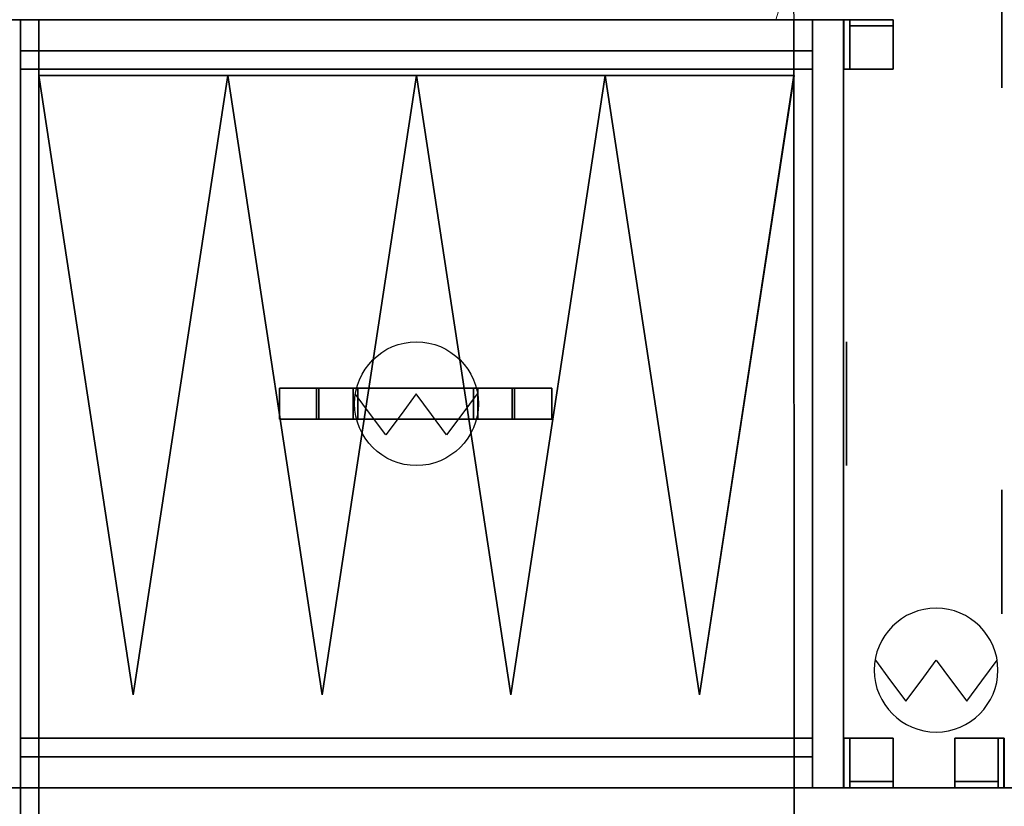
# Model space of a CAD drawing. Header units: millimetres. Extents: x 918337 to 1269480, y -257156 to -67477.
# Tile 30 of 114: x 1015971 to 1016766, y -132378 to -131743. Entities that reach past the tile are written whole.
import ezdxf

# ---------------------------------------------------------------- set-up
doc = ezdxf.new("R2010")
doc.units = ezdxf.units.MM
doc.layers.get('0').update_dxf_attribs({"color": 8, "lineweight": 9})
doc.layers.add('1VZT - LEGENDY', color=7, linetype='Continuous', lineweight=13)
doc.layers.add('1VZT-POTRUBI', color=4, linetype='Continuous', lineweight=30)
for name, color, linetype in [('MAT_131_BYOLXP003919182844', 131, 'Continuous'), ('MAT_250_BYOLXP003919182844', 250, 'Continuous'), ('MAT_251_BYOLXP003919182844', 251, 'Continuous'), ('MAT_252_BYOLXP003919182844', 252, 'Continuous'), ('MAT_253_BYOLXP003919182844', 253, 'Continuous'), ('Mat_mar_BYOLXP003919182844', 7, 'Continuous')]:
    doc.layers.add(name, color=color, linetype=linetype)

# ---------------------------------------------------------------- blocks, each defined once
blk = doc.blocks.new('M_P_44_BYOLXP003919182844')
at = {"layer": 'Mat_mar_BYOLXP003919182844', "color": 110}
for points in [[(1689.6854, 2553.2251, -330.0016), (1684.5417, 2553.2251, -330.2687), (1679.5985, 2553.2251, -331.0697), (1674.7889, 2553.2251, -332.2713), (1670.2465, 2553.2251, -333.9402), (1665.8376, 2553.2251, -336.0764), (1661.696, 2553.2251, -338.5464), (1657.8884, 2553.2251, -341.4836), (1654.2813, 2553.2251, -344.6879), (1651.0748, 2553.2251, -348.2927), (1648.2024, 2553.2251, -352.0978), (1645.6641, 2553.2251, -356.1699), (1643.5931, 2553.2251, -360.5757), (1641.8564, 2553.2251, -365.1819), (1640.6539, 2553.2251, -369.9883), (1639.9192, 2553.2251, -374.9282), (1639.652, 2553.2251, -380.0016), (1639.9192, 2553.2251, -385.0751), (1640.6539, 2553.2251, -390.015), (1641.8564, 2553.2251, -394.8882), (1643.5931, 2553.2251, -399.4276), (1645.6641, 2553.2251, -403.8334), (1648.2024, 2553.2251, -407.9055), (1651.0748, 2553.2251, -411.7773), (1654.2813, 2553.2251, -415.2487), (1657.8884, 2553.2251, -418.5197), (1661.696, 2553.2251, -421.3902), (1665.8376, 2553.2251, -423.8601), (1670.2465, 2553.2251, -426.063), (1674.7889, 2553.2251, -427.6652), (1679.5985, 2553.2251, -429.0003), (1684.5417, 2553.2251, -429.7346), (1689.6854, 2553.2251, -430.0016), (1694.7622, 2553.2251, -429.7346), (1699.7054, 2553.2251, -429.0003), (1704.515, 2553.2251, -427.6652), (1709.0575, 2553.2251, -426.063), (1713.4663, 2553.2251, -423.8601), (1717.5411, 2553.2251, -421.3902), (1721.4155, 2553.2251, -418.5197), (1724.9559, 2553.2251, -415.2487), (1728.2291, 2553.2251, -411.7773), (1731.0348, 2553.2251, -407.9055), (1733.5731, 2553.2251, -403.8334), (1735.6439, 2553.2251, -399.4276), (1737.3807, 2553.2251, -394.8882), (1738.65, 2553.2251, -390.015), (1739.3848, 2553.2251, -385.0751), (1739.652, 2553.2251, -380.0016), (1739.3848, 2553.2251, -374.9282), (1738.65, 2553.2251, -369.9883), (1737.3807, 2553.2251, -365.1819), (1735.6439, 2553.2251, -360.5757), (1733.5731, 2553.2251, -356.1699), (1731.0348, 2553.2251, -352.0978), (1728.2291, 2553.2251, -348.2927), (1724.9559, 2553.2251, -344.6879), (1721.4155, 2553.2251, -341.4836), (1717.5411, 2553.2251, -338.5464), (1713.4663, 2553.2251, -336.0764), (1709.0575, 2553.2251, -333.9402), (1704.515, 2553.2251, -332.2713), (1699.7054, 2553.2251, -331.0697), (1694.7622, 2553.2251, -330.2687), (1689.6854, 2553.2251, -330.0016)], [(1711.863, 2553.2251, -379.6679), (1666.4388, 2553.2251, -379.6679)], [(1689.151, 2553.2251, -356.9709), (1689.151, 2553.2251, -402.298)]]:
    blk.add_polyline3d(points, dxfattribs=at)
blk = doc.blocks.new('M_P_45_BYOLXP003919182844')
at = {"layer": 'Mat_mar_BYOLXP003919182844', "color": 110}
for points in [[(1264.9675, 2553.2251, -330.0017), (1259.8907, 2553.2251, -330.2687), (1254.9475, 2553.2251, -331.0698), (1250.1379, 2553.2251, -332.2714), (1245.5955, 2553.2251, -333.9403), (1241.1866, 2553.2251, -336.0765), (1237.1118, 2553.2251, -338.5464), (1233.2374, 2553.2251, -341.4837), (1229.697, 2553.2251, -344.688), (1226.4238, 2553.2251, -348.2928), (1223.5514, 2553.2251, -352.0978), (1221.0798, 2553.2251, -356.1699), (1218.9421, 2553.2251, -360.5758), (1217.2722, 2553.2251, -365.1819), (1216.0029, 2553.2251, -369.9883), (1215.2682, 2553.2251, -374.9283), (1215.001, 2553.2251, -380.0017), (1215.2682, 2553.2251, -385.0751), (1216.0029, 2553.2251, -390.0151), (1217.2722, 2553.2251, -394.8882), (1218.9421, 2553.2251, -399.4276), (1221.0798, 2553.2251, -403.8335), (1223.5514, 2553.2251, -407.9056), (1226.4238, 2553.2251, -411.7774), (1229.697, 2553.2251, -415.2487), (1233.2374, 2553.2251, -418.5197), (1237.1118, 2553.2251, -421.3902), (1241.1866, 2553.2251, -423.8602), (1245.5955, 2553.2251, -426.0631), (1250.1379, 2553.2251, -427.6653), (1254.9475, 2553.2251, -429.0004), (1259.8907, 2553.2251, -429.7347), (1264.9675, 2553.2251, -430.0017), (1270.1112, 2553.2251, -429.7347), (1275.0544, 2553.2251, -429.0004), (1279.864, 2553.2251, -427.6653), (1284.4065, 2553.2251, -426.0631), (1288.8153, 2553.2251, -423.8602), (1292.8901, 2553.2251, -421.3902), (1296.7645, 2553.2251, -418.5197), (1300.3717, 2553.2251, -415.2487), (1303.5114, 2553.2251, -411.7774), (1306.4506, 2553.2251, -407.9056), (1308.989, 2553.2251, -403.8335), (1311.0598, 2553.2251, -399.4276), (1312.7297, 2553.2251, -394.8882), (1313.999, 2553.2251, -390.0151), (1314.7338, 2553.2251, -385.0751), (1315.001, 2553.2251, -380.0017), (1314.7338, 2553.2251, -374.9283), (1313.999, 2553.2251, -369.9883), (1312.7297, 2553.2251, -365.1819), (1311.0598, 2553.2251, -360.5758), (1308.989, 2553.2251, -356.1699), (1306.4506, 2553.2251, -352.0978), (1303.5114, 2553.2251, -348.2928), (1300.3717, 2553.2251, -344.688), (1296.7645, 2553.2251, -341.4837), (1292.8901, 2553.2251, -338.5464), (1288.8153, 2553.2251, -336.0765), (1284.4065, 2553.2251, -333.9403), (1279.864, 2553.2251, -332.2714), (1275.0544, 2553.2251, -331.0698), (1270.1112, 2553.2251, -330.2687), (1264.9675, 2553.2251, -330.0017)], [(1291.8213, 2553.2251, -337.7454), (1220.1447, 2553.2251, -357.9056)], [(1290.6857, 2553.2251, -422.9256), (1220.679, 2553.2251, -403.2994)]]:
    blk.add_polyline3d(points, dxfattribs=at)
blk = doc.blocks.new('M_P_56_BYOLXP003919182844')
at = {"layer": 'Mat_mar_BYOLXP003919182844', "color": 110}
for points in [[(1785.071, 2449.9893, -427.5991), (1790.1478, 2450.2563, -427.5991), (1795.0911, 2451.0574, -427.5991), (1799.9006, 2452.259, -427.5991), (1804.4431, 2453.9277, -427.5991), (1808.8519, 2456.064, -427.5991), (1812.9268, 2458.5339, -427.5991), (1816.8011, 2461.4712, -427.5991), (1820.3416, 2464.6755, -427.5991), (1823.6147, 2468.2803, -427.5991), (1826.4204, 2472.0854, -427.5991), (1828.9587, 2476.1575, -427.5991), (1831.0964, 2480.5635, -427.5991), (1832.7664, 2485.1694, -427.5991), (1834.0356, 2489.9758, -427.5991), (1834.7704, 2494.9158, -427.5991), (1835.0376, 2499.9893, -427.5991), (1834.7704, 2505.0627, -427.5991), (1834.0356, 2510.0027, -427.5991), (1832.7664, 2514.8757, -427.5991), (1831.0964, 2519.415, -427.5991), (1828.9587, 2523.821, -427.5991), (1826.4204, 2527.8931, -427.5991), (1823.6147, 2531.7649, -427.5991), (1820.3416, 2535.2363, -427.5991), (1816.8011, 2538.5073, -427.5991), (1812.9268, 2541.3777, -427.5991), (1808.8519, 2543.8477, -427.5991), (1804.4431, 2546.0508, -427.5991), (1799.9006, 2547.6528, -427.5991), (1795.0911, 2548.988, -427.5991), (1790.1478, 2549.7222, -427.5991), (1785.071, 2549.9893, -427.5991), (1779.9274, 2549.7222, -427.5991), (1774.9841, 2548.988, -427.5991), (1770.1746, 2547.6528, -427.5991), (1765.6321, 2546.0508, -427.5991), (1761.2233, 2543.8477, -427.5991), (1757.0817, 2541.3777, -427.5991), (1753.274, 2538.5073, -427.5991), (1749.6669, 2535.2363, -427.5991), (1746.5272, 2531.7649, -427.5991), (1743.588, 2527.8931, -427.5991), (1741.0496, 2523.821, -427.5991), (1738.9788, 2519.415, -427.5991), (1737.2421, 2514.8757, -427.5991), (1736.0396, 2510.0027, -427.5991), (1735.3048, 2505.0627, -427.5991), (1735.0376, 2499.9893, -427.5991), (1735.3048, 2494.9158, -427.5991), (1736.0396, 2489.9758, -427.5991), (1737.2421, 2485.1694, -427.5991), (1738.9788, 2480.5635, -427.5991), (1741.0496, 2476.1575, -427.5991), (1743.588, 2472.0854, -427.5991), (1746.5272, 2468.2803, -427.5991), (1749.6669, 2464.6755, -427.5991), (1753.274, 2461.4712, -427.5991), (1757.0817, 2458.5339, -427.5991), (1761.2233, 2456.064, -427.5991), (1765.6321, 2453.9277, -427.5991), (1770.1746, 2452.259, -427.5991), (1774.9841, 2451.0574, -427.5991), (1779.9274, 2450.2563, -427.5991), (1785.071, 2449.9893, -427.5991)], [(1777.0549, 2451.0574, -427.5991), (1793.6215, 2463.2737, -427.5991), (1810.2546, 2475.6235, -427.5991), (1793.6215, 2487.9065, -427.5991), (1777.0549, 2500.1895, -427.5991), (1793.6215, 2512.4727, -427.5991), (1810.2546, 2524.7556, -427.5991), (1793.6215, 2537.0386, -427.5991), (1777.0549, 2549.3884, -427.5991)]]:
    blk.add_polyline3d(points, dxfattribs=at)
blk = doc.blocks.new('1292_59_BYOLXP003919182844')
at = {"layer": 'MAT_252_BYOLXP003919182844'}
for points in [[(1840.001, 2554.825, -415.0016), (1840.001, 2550.0249, -415.0016), (1840.001, 2550.0249, -290.0016), (1840.001, 2554.825, -290.0016)], [(1880.001, 2554.825, -415.0016), (1840.001, 2554.825, -415.0016), (1840.001, 2554.825, -290.0016), (1880.001, 2554.825, -290.0016)], [(1840.001, 2550.0249, -415.0016), (1840.001, 2554.825, -415.0016), (1880.001, 2554.825, -415.0016), (1880.001, 2550.0249, -415.0016)], [(1840.001, 2550.0249, -290.0016), (1880.001, 2550.0249, -290.0016), (1880.001, 2554.825, -290.0016), (1840.001, 2554.825, -290.0016)], [(1880.001, 2550.0249, -415.0016), (1880.001, 2554.825, -415.0016), (1880.001, 2554.825, -290.0016), (1880.001, 2550.0249, -290.0016)], [(1840.001, 2550.0249, -415.0016), (1880.001, 2550.0249, -415.0016), (1880.001, 2550.0249, -290.0016), (1840.001, 2550.0249, -290.0016)]]:
    blk.add_3dface(points, dxfattribs=at)
blk = doc.blocks.new('1292_60_BYOLXP003919182844')
at = {"layer": 'MAT_251_BYOLXP003919182844'}
for points in [[(1880.001, 2550.0249, -415.0016), (1875.001, 2550.0249, -415.0016), (1875.001, 2550.0249, -290.0016), (1880.001, 2550.0249, -290.0016)], [(1875.001, 2550.0249, -415.0016), (1875.0011, 2515.0249, -415.0016), (1875.0011, 2515.0249, -290.0016), (1875.001, 2550.0249, -290.0016)], [(1880.0011, 2515.0249, -290.0016), (1880.001, 2550.0249, -290.0016), (1875.001, 2550.0249, -290.0016), (1875.0011, 2515.0249, -290.0016)], [(1880.0011, 2515.0249, -415.0016), (1875.0011, 2515.0249, -415.0016), (1875.001, 2550.0249, -415.0016), (1880.001, 2550.0249, -415.0016)], [(1880.0011, 2515.0249, -415.0016), (1880.001, 2550.0249, -415.0016), (1880.001, 2550.0249, -290.0016), (1880.0011, 2515.0249, -290.0016)], [(1875.0011, 2515.0249, -415.0016), (1880.0011, 2515.0249, -415.0016), (1880.0011, 2515.0249, -290.0016), (1875.0011, 2515.0249, -290.0016)]]:
    blk.add_3dface(points, dxfattribs=at)
blk = doc.blocks.new('1292_61_BYOLXP003919182844')
at = {"layer": 'MAT_252_BYOLXP003919182844'}
for points in [[(1880.0011, 2515.0249, -285.0016), (1880.001, 2555.0249, -285.0016), (1840.001, 2555.0249, -285.0016), (1840.0011, 2515.0249, -285.0016)], [(1840.001, 2555.0249, -290.0016), (1840.0011, 2515.0249, -290.0016), (1840.0011, 2515.0249, -285.0016), (1840.001, 2555.0249, -285.0016)], [(1880.001, 2555.0249, -290.0016), (1840.001, 2555.0249, -290.0016), (1840.001, 2555.0249, -285.0016), (1880.001, 2555.0249, -285.0016)], [(1880.0011, 2515.0249, -290.0016), (1840.0011, 2515.0249, -290.0016), (1840.001, 2555.0249, -290.0016), (1880.001, 2555.0249, -290.0016)], [(1880.0011, 2515.0249, -290.0016), (1880.001, 2555.0249, -290.0016), (1880.001, 2555.0249, -285.0016), (1880.0011, 2515.0249, -285.0016)], [(1840.0011, 2515.0249, -290.0016), (1880.0011, 2515.0249, -290.0016), (1880.0011, 2515.0249, -285.0016), (1840.0011, 2515.0249, -285.0016)]]:
    blk.add_3dface(points, dxfattribs=at)
blk = doc.blocks.new('1002_117_BYOLXP003919182844')
at = {"layer": 'MAT_252_BYOLXP003919182844'}
for points in [[(1905, 3220.2251, -225.0017), (1905, 1760.2251, -225.0017), (1880, 1760.2251, -225.0017), (1880, 3220.2251, -225.0017)], [(1920, 3220.2251, -200.0018), (1880, 3220.2251, -200.0018), (1880, 1760.2251, -200.0017), (1920, 1760.2251, -200.0017)], [(1880, 3220.2251, -225.0017), (1880, 1760.2251, -225.0017), (1880, 1760.2251, -200.0017), (1880, 3220.2251, -200.0018)]]:
    blk.add_3dface(points, dxfattribs=at)
blk = doc.blocks.new('1002_119_BYOLXP003919182844')
at = {"layer": 'MAT_252_BYOLXP003919182844'}
for points in [[(1905, 3220.2251, -560.0017), (1905, 1760.2251, -560.0017), (1880, 1760.2251, -560.0017), (1880, 3220.2251, -560.0017)], [(1905, 3220.2251, -535.0018), (1880, 3220.2251, -535.0018), (1880, 1760.2251, -535.0017), (1905, 1760.2251, -535.0017)], [(1880, 3220.2251, -560.0017), (1880, 1760.2251, -560.0017), (1880, 1760.2251, -535.0017), (1880, 3220.2251, -535.0018)]]:
    blk.add_3dface(points, dxfattribs=at)
blk = doc.blocks.new('1002_133_BYOLXP003919182844')
at = {"layer": 'MAT_253_BYOLXP003919182844'}
blk.add_3dface([(3120, 1760.2252, -560.0018), (3120, 1735.2252, -560.0018), (1880, 1735.2252, -560.0017), (1880, 1760.2252, -560.0017)], dxfattribs=at)
blk = doc.blocks.new('1002_134_BYOLXP003919182844')
at = {"layer": 'MAT_253_BYOLXP003919182844'}
blk.add_3dface([(3120, 1760.2252, -200.0018), (1880, 1760.2252, -200.0017), (1880, 1735.2252, -200.0017), (3120, 1735.2252, -200.0018)], dxfattribs=at)
blk = doc.blocks.new('1002_135_BYOLXP003919182844')
at = {"layer": 'MAT_253_BYOLXP003919182844'}
blk.add_3dface([(3120, 1760.2252, -225.0018), (1880, 1760.2252, -225.0017), (1880, 1760.2252, -200.0017), (3120, 1760.2252, -200.0018)], dxfattribs=at)
blk = doc.blocks.new('1002_136_BYOLXP003919182844')
at = {"layer": 'MAT_253_BYOLXP003919182844'}
for points in [[(1880, 1775.2252, -535.0017), (1880, 1735.2252, -535.0017), (1880, 1735.2252, -225.0017), (1880, 1775.2252, -225.0017)], [(1880, 1760.2252, -225.0017), (1880, 1735.2252, -225.0017), (1880, 1735.2252, -200.0017), (1880, 1760.2252, -200.0017)], [(1880, 1760.2252, -560.0017), (1880, 1735.2252, -560.0017), (1880, 1735.2252, -535.0017), (1880, 1760.2252, -535.0017)]]:
    blk.add_3dface(points, dxfattribs=at)
blk = doc.blocks.new('1002_138_BYOLXP003919182844')
at = {"layer": 'MAT_253_BYOLXP003919182844'}
blk.add_3dface([(3120, 1760.2252, -560.0018), (1880, 1760.2252, -560.0017), (1880, 1760.2252, -535.0017), (3120, 1760.2252, -535.0018)], dxfattribs=at)
blk = doc.blocks.new('1002_139_BYOLXP003919182844')
at = {"layer": 'MAT_253_BYOLXP003919182844'}
blk.add_3dface([(3120, 1775.2251, -535.0018), (3120, 1760.225, -535.0018), (1880, 1760.225, -535.0017), (1880, 1775.2251, -535.0017)], dxfattribs=at)
blk = doc.blocks.new('1002_140_BYOLXP003919182844')
at = {"layer": 'MAT_253_BYOLXP003919182844'}
blk.add_3dface([(3120, 1775.2251, -225.0018), (1880, 1775.2251, -225.0017), (1880, 1760.225, -225.0017), (3120, 1760.225, -225.0018)], dxfattribs=at)
blk = doc.blocks.new('1002_141_BYOLXP003919182844')
at = {"layer": 'MAT_253_BYOLXP003919182844'}
blk.add_3dface([(3120, 1775.2251, -535.0018), (1880, 1775.2251, -535.0017), (1880, 1775.2251, -225.0017), (3120, 1775.2251, -225.0018)], dxfattribs=at)
blk = doc.blocks.new('1002_158_BYOLXP003919182844')
at = {"layer": 'MAT_253_BYOLXP003919182844'}
for points in [[(1920, 2385.2258, -535.002), (1880, 2385.2258, -535.002), (1880, 2595.2258, -535.0014), (1920, 2595.2258, -535.0014)], [(1880, 2385.2251, -225.002), (1880, 2595.2251, -225.0014), (1880, 2595.2258, -535.0014), (1880, 2385.2258, -535.002)], [(1880, 2595.2251, -225.0014), (1920, 2595.2251, -225.0014), (1920, 2595.2258, -535.0014), (1880, 2595.2258, -535.0014)], [(1920, 2385.2251, -225.002), (1920, 2595.2251, -225.0014), (1880, 2595.2251, -225.0014), (1880, 2385.2251, -225.002)], [(1920, 2595.2251, -225.0014), (1920, 2385.2251, -225.002), (1920, 2385.2258, -535.002), (1920, 2595.2258, -535.0014)], [(1920, 2385.2251, -225.002), (1880, 2385.2251, -225.002), (1880, 2385.2258, -535.002), (1920, 2385.2258, -535.002)]]:
    blk.add_3dface(points, dxfattribs=at)
blk = doc.blocks.new('1292_286_BYOLXP003919182844')
at = {"layer": 'MAT_252_BYOLXP003919182844'}
for points in [[(1300.0005, 2430.2249, -415.0017), (1260.0005, 2430.2249, -415.0016), (1260.0005, 2430.2249, -290.0016), (1300.0005, 2430.2249, -290.0016)], [(1260.0005, 2430.2249, -415.0016), (1260.0005, 2425.4248, -415.0016), (1260.0005, 2425.4248, -290.0016), (1260.0005, 2430.2249, -290.0016)], [(1300.0005, 2430.2249, -415.0017), (1300.0005, 2425.4248, -415.0017), (1260.0005, 2425.4248, -415.0016), (1260.0005, 2430.2249, -415.0016)], [(1300.0005, 2430.2249, -290.0016), (1260.0005, 2430.2249, -290.0016), (1260.0005, 2425.4248, -290.0016), (1300.0005, 2425.4248, -290.0016)], [(1300.0005, 2425.4248, -415.0017), (1300.0005, 2430.2249, -415.0017), (1300.0005, 2430.2249, -290.0016), (1300.0005, 2425.4248, -290.0016)], [(1260.0005, 2425.4248, -415.0016), (1300.0005, 2425.4248, -415.0017), (1300.0005, 2425.4248, -290.0016), (1260.0005, 2425.4248, -290.0016)]]:
    blk.add_3dface(points, dxfattribs=at)
blk = doc.blocks.new('1292_287_BYOLXP003919182844')
at = {"layer": 'MAT_251_BYOLXP003919182844'}
for points in [[(1265.0004, 2465.2249, -415.0017), (1260.0004, 2465.2249, -415.0016), (1260.0005, 2465.2249, -290.0016), (1265.0005, 2465.2249, -290.0016)], [(1260.0004, 2465.2249, -415.0016), (1265.0004, 2465.2249, -415.0017), (1265.0005, 2430.2249, -415.0017), (1260.0005, 2430.2249, -415.0016)], [(1260.0004, 2465.2249, -415.0016), (1260.0005, 2430.2249, -415.0016), (1260.0005, 2430.2249, -290.0016), (1260.0005, 2465.2249, -290.0016)], [(1260.0005, 2465.2249, -290.0016), (1260.0005, 2430.2249, -290.0016), (1265.0005, 2430.2249, -290.0016), (1265.0005, 2465.2249, -290.0016)], [(1265.0005, 2430.2249, -415.0017), (1265.0004, 2465.2249, -415.0017), (1265.0005, 2465.2249, -290.0016), (1265.0005, 2430.2249, -290.0016)], [(1260.0005, 2430.2249, -415.0016), (1265.0005, 2430.2249, -415.0017), (1265.0005, 2430.2249, -290.0016), (1260.0005, 2430.2249, -290.0016)]]:
    blk.add_3dface(points, dxfattribs=at)
blk = doc.blocks.new('1292_288_BYOLXP003919182844')
at = {"layer": 'MAT_252_BYOLXP003919182844'}
for points in [[(1260.0005, 2465.2249, -285.0016), (1260.0005, 2425.2249, -285.0016), (1300.0005, 2425.2249, -285.0016), (1300.0005, 2465.2249, -285.0016)], [(1260.0005, 2465.2249, -290.0016), (1260.0005, 2425.2249, -290.0016), (1260.0005, 2425.2249, -285.0016), (1260.0005, 2465.2249, -285.0016)], [(1260.0005, 2465.2249, -290.0016), (1300.0005, 2465.2249, -290.0016), (1300.0005, 2425.2249, -290.0016), (1260.0005, 2425.2249, -290.0016)], [(1300.0005, 2465.2249, -290.0016), (1260.0005, 2465.2249, -290.0016), (1260.0005, 2465.2249, -285.0016), (1300.0005, 2465.2249, -285.0016)], [(1300.0005, 2425.2249, -290.0016), (1300.0005, 2465.2249, -290.0016), (1300.0005, 2465.2249, -285.0016), (1300.0005, 2425.2249, -285.0016)], [(1260.0005, 2425.2249, -290.0016), (1300.0005, 2425.2249, -290.0016), (1300.0005, 2425.2249, -285.0016), (1260.0005, 2425.2249, -285.0016)]]:
    blk.add_3dface(points, dxfattribs=at)
blk = doc.blocks.new('1291_295_BYOLXP003919182844')
at = {"layer": 'MAT_252_BYOLXP003919182844'}
for points in [[(1880.0005, 2430.2249, -415.0017), (1840.0005, 2430.2249, -415.0017), (1840.0005, 2430.2249, -290.0017), (1880.0005, 2430.2249, -290.0017)], [(1840.0005, 2430.2249, -415.0017), (1840.0005, 2425.4248, -415.0017), (1840.0005, 2425.4248, -290.0017), (1840.0005, 2430.2249, -290.0017)], [(1880.0005, 2430.2249, -415.0017), (1880.0005, 2425.4248, -415.0017), (1840.0005, 2425.4248, -415.0017), (1840.0005, 2430.2249, -415.0017)], [(1880.0005, 2430.2249, -290.0017), (1840.0005, 2430.2249, -290.0017), (1840.0005, 2425.4248, -290.0017), (1880.0005, 2425.4248, -290.0017)], [(1880.0005, 2425.4248, -415.0017), (1880.0005, 2430.2249, -415.0017), (1880.0005, 2430.2249, -290.0017), (1880.0005, 2425.4248, -290.0017)], [(1840.0005, 2425.4248, -415.0017), (1880.0005, 2425.4248, -415.0017), (1880.0005, 2425.4248, -290.0017), (1840.0005, 2425.4248, -290.0017)]]:
    blk.add_3dface(points, dxfattribs=at)
blk = doc.blocks.new('1291_296_BYOLXP003919182844')
at = {"layer": 'MAT_251_BYOLXP003919182844'}
for points in [[(1880.0004, 2465.2249, -415.0017), (1875.0004, 2465.2249, -415.0017), (1875.0005, 2465.2249, -290.0017), (1880.0005, 2465.2249, -290.0017)], [(1875.0004, 2465.2249, -415.0017), (1880.0004, 2465.2249, -415.0017), (1880.0005, 2430.2249, -415.0017), (1875.0005, 2430.2249, -415.0017)], [(1875.0004, 2465.2249, -415.0017), (1875.0005, 2430.2249, -415.0017), (1875.0005, 2430.2249, -290.0017), (1875.0005, 2465.2249, -290.0017)], [(1875.0005, 2465.2249, -290.0017), (1875.0005, 2430.2249, -290.0017), (1880.0005, 2430.2249, -290.0017), (1880.0005, 2465.2249, -290.0017)], [(1880.0005, 2430.2249, -415.0017), (1880.0004, 2465.2249, -415.0017), (1880.0005, 2465.2249, -290.0017), (1880.0005, 2430.2249, -290.0017)], [(1875.0005, 2430.2249, -415.0017), (1880.0005, 2430.2249, -415.0017), (1880.0005, 2430.2249, -290.0017), (1875.0005, 2430.2249, -290.0017)]]:
    blk.add_3dface(points, dxfattribs=at)
blk = doc.blocks.new('1291_297_BYOLXP003919182844')
at = {"layer": 'MAT_252_BYOLXP003919182844'}
for points in [[(1840.0005, 2465.2249, -285.0017), (1840.0005, 2425.2249, -285.0017), (1880.0005, 2425.2249, -285.0017), (1880.0005, 2465.2249, -285.0017)], [(1840.0005, 2465.2249, -290.0017), (1840.0005, 2425.2249, -290.0017), (1840.0005, 2425.2249, -285.0017), (1840.0005, 2465.2249, -285.0017)], [(1840.0005, 2465.2249, -290.0017), (1880.0005, 2465.2249, -290.0017), (1880.0005, 2425.2249, -290.0017), (1840.0005, 2425.2249, -290.0017)], [(1880.0005, 2465.2249, -290.0017), (1840.0005, 2465.2249, -290.0017), (1840.0005, 2465.2249, -285.0017), (1880.0005, 2465.2249, -285.0017)], [(1880.0005, 2425.2249, -290.0017), (1880.0005, 2465.2249, -290.0017), (1880.0005, 2465.2249, -285.0017), (1880.0005, 2425.2249, -285.0017)], [(1840.0005, 2425.2249, -290.0017), (1880.0005, 2425.2249, -290.0017), (1880.0005, 2425.2249, -285.0017), (1840.0005, 2425.2249, -285.0017)]]:
    blk.add_3dface(points, dxfattribs=at)
blk = doc.blocks.new('1264_298_BYOLXP003919182844')
at = {"layer": 'MAT_253_BYOLXP003919182844'}
blk.add_3dface([(1855.0005, 1760.2249, -560.002), (1855.0005, 2400.2249, -560.002), (1855.0005, 2400.2249, -535.002), (1855.0005, 1760.2249, -535.002)], dxfattribs=at)
blk = doc.blocks.new('1012_299_BYOLXP003919182844')
at = {"layer": 'MAT_253_BYOLXP003919182844'}
blk.add_3dface([(1855.0005, 2400.2249, -560.002), (1855.0005, 1760.2249, -560.002), (1285.0005, 1760.2249, -560.002), (1285.0005, 2400.2249, -560.002)], dxfattribs=at)
blk = doc.blocks.new('1264_300_BYOLXP003919182844')
at = {"layer": 'MAT_253_BYOLXP003919182844'}
blk.add_3dface([(1855.0005, 2400.2249, -535.002), (1285.0005, 2400.2249, -535.002), (1285.0005, 1760.2249, -535.002), (1855.0005, 1760.2249, -535.002)], dxfattribs=at)
blk = doc.blocks.new('1264_301_BYOLXP003919182844')
at = {"layer": 'MAT_253_BYOLXP003919182844'}
blk.add_3dface([(1855.0005, 2400.2249, -560.002), (1285.0005, 2400.2249, -560.002), (1285.0005, 2400.2249, -535.002), (1855.0005, 2400.2249, -535.002)], dxfattribs=at)
blk = doc.blocks.new('1264_302_BYOLXP003919182844')
at = {"layer": 'MAT_253_BYOLXP003919182844'}
blk.add_3dface([(1285.0005, 2400.2249, -560.002), (1285.0005, 1760.2249, -560.002), (1285.0005, 1760.2249, -535.002), (1285.0005, 2400.2249, -535.002)], dxfattribs=at)
blk = doc.blocks.new('1264_303_BYOLXP003919182844')
at = {"layer": 'MAT_253_BYOLXP003919182844'}
blk.add_3dface([(1285.0005, 1760.2249, -560.002), (1855.0005, 1760.2249, -560.002), (1855.0005, 1760.2249, -535.002), (1285.0005, 1760.2249, -535.002)], dxfattribs=at)
blk = doc.blocks.new('1265_306_BYOLXP003919182844')
at = {"layer": 'MAT_250_BYOLXP003919182844'}
for points in [[(1582.5005, 2159.5244, -562.5009), (1557.5005, 2159.5244, -562.5009), (1557.5005, 2189.5239, -562.5007), (1582.5005, 2189.5239, -562.5007)], [(1557.5005, 2157.4673, -557.501), (1557.5005, 2189.5232, -557.5008), (1557.5005, 2189.5239, -562.5007), (1557.5005, 2159.5244, -562.5009)], [(1557.5005, 2189.5232, -557.5008), (1582.5005, 2189.5232, -557.5008), (1582.5005, 2189.5239, -562.5007), (1557.5005, 2189.5239, -562.5007)], [(1582.5005, 2157.4673, -557.501), (1582.5005, 2189.5232, -557.5008), (1557.5005, 2189.5232, -557.5008), (1557.5005, 2157.4673, -557.501)], [(1582.5005, 2189.5232, -557.5008), (1582.5005, 2157.4673, -557.501), (1582.5005, 2159.5244, -562.5009), (1582.5005, 2189.5239, -562.5007)], [(1582.5005, 2129.8257, -592.1996), (1557.5005, 2129.8257, -592.1996), (1557.5005, 2159.5244, -562.5009), (1582.5005, 2159.5244, -562.5009)], [(1557.5005, 2126.2903, -588.6641), (1557.5005, 2157.4673, -557.501), (1557.5005, 2159.5244, -562.5009), (1557.5005, 2129.8257, -592.1996)], [(1582.5005, 2126.2903, -588.6641), (1582.5005, 2157.4673, -557.501), (1557.5005, 2157.4673, -557.501), (1557.5005, 2126.2903, -588.6641)], [(1582.5005, 2157.4673, -557.501), (1582.5005, 2126.29, -588.6642), (1582.5005, 2129.8257, -592.1997), (1582.5005, 2159.5244, -562.5009)], [(1557.5005, 2126.2903, -588.6641), (1557.5005, 2129.8257, -592.1996), (1557.5005, 2029.2225, -592.1999), (1557.5005, 2032.7581, -588.6643)], [(1582.5005, 2029.2227, -592.2), (1557.5005, 2029.2225, -592.1999), (1557.5005, 2129.8257, -592.1996), (1582.5005, 2129.8257, -592.1996)], [(1582.5005, 2126.2903, -588.6641), (1557.5005, 2126.2903, -588.6641), (1557.5005, 2032.7581, -588.6643), (1582.5005, 2032.7581, -588.6643)], [(1582.5005, 2129.8257, -592.1996), (1582.5005, 2126.2903, -588.6641), (1582.5005, 2032.7581, -588.6643), (1582.5005, 2029.2225, -592.1999)], [(1582.5005, 2032.7581, -588.6643), (1557.5005, 2032.7581, -588.6643), (1557.5005, 2001.3324, -557.5016), (1582.5005, 2001.3324, -557.5016)], [(1557.5005, 2029.2225, -592.1999), (1557.5005, 1999.5239, -562.5016), (1557.5005, 2001.3324, -557.5016), (1557.5005, 2032.7581, -588.6643)], [(1582.5005, 2029.2225, -592.1999), (1582.5005, 1999.5239, -562.5016), (1557.5005, 1999.5239, -562.5016), (1557.5005, 2029.2225, -592.1999)], [(1582.5005, 1999.524, -562.5016), (1582.5005, 2029.2225, -592.1999), (1582.5005, 2032.7581, -588.6643), (1582.5005, 2001.3325, -557.5016)], [(1582.5005, 1969.5239, -557.5016), (1582.5005, 2001.3324, -557.5016), (1557.5005, 2001.3324, -557.5016), (1557.5005, 1969.5239, -557.5016)], [(1557.5005, 1969.5239, -557.5016), (1557.5005, 2001.3324, -557.5016), (1557.5005, 1999.5239, -562.5016), (1557.5005, 1969.5239, -562.5016)], [(1582.5005, 1969.5239, -562.5016), (1557.5005, 1969.5239, -562.5016), (1557.5005, 1999.524, -562.5016), (1582.5005, 1999.5239, -562.5016)], [(1582.5005, 2001.3324, -557.5016), (1582.5005, 1969.5239, -557.5016), (1582.5005, 1969.524, -562.5017), (1582.5005, 1999.524, -562.5016)], [(1582.5005, 1969.5239, -557.5016), (1557.5005, 1969.5239, -557.5016), (1557.5005, 1969.5239, -562.5016), (1582.5005, 1969.5239, -562.5016)]]:
    blk.add_3dface(points, dxfattribs=at)
blk = doc.blocks.new('1380_307_BYOLXP003919182844')
at = {"layer": 'MAT_253_BYOLXP003919182844'}
blk.add_3dface([(1855.0005, 2400.2249, -225.0018), (1855.0005, 1760.2249, -225.0018), (1285.0005, 1760.2249, -225.0017), (1285.0005, 2400.2249, -225.0016)], dxfattribs=at)
blk = doc.blocks.new('1003_308_BYOLXP003919182844')
at = {"layer": 'MAT_253_BYOLXP003919182844'}
blk.add_3dface([(1840.0005, 2400.2249, -200.0018), (1300.0005, 2400.2249, -200.0016), (1300.0005, 1760.2249, -200.0017), (1840.0005, 1760.2249, -200.0018)], dxfattribs=at)
blk = doc.blocks.new('M_P_309_BYOLXP003919182844')
at = {"layer": 'Mat_mar_BYOLXP003919182844', "color": 110}
for points in [[(1570.0339, 2130.2249, -197.5016), (1575.1107, 2129.9578, -197.5016), (1580.054, 2129.1567, -197.5016), (1584.8635, 2127.9551, -197.5016), (1589.406, 2126.2864, -197.5016), (1593.8148, 2124.1501, -197.5016), (1597.8896, 2121.6802, -197.5016), (1601.764, 2118.7429, -197.5016), (1605.3044, 2115.5386, -197.5016), (1608.5776, 2111.9338, -197.5016), (1611.3833, 2108.1287, -197.5016), (1613.9216, 2104.0566, -197.5016), (1616.0593, 2099.6509, -197.5016), (1617.7292, 2095.0447, -197.5016), (1618.9985, 2090.2383, -197.5016), (1619.7333, 2085.2983, -197.5016), (1620.0005, 2080.2249, -197.5016), (1619.7333, 2075.1514, -197.5016), (1618.9985, 2070.2114, -197.5016), (1617.7292, 2065.3384, -197.5016), (1616.0593, 2060.7991, -197.5016), (1613.9216, 2056.3931, -197.5016), (1611.3833, 2052.321, -197.5016), (1608.5776, 2048.4492, -197.5016), (1605.3044, 2044.9779, -197.5016), (1601.764, 2041.7068, -197.5016), (1597.8896, 2038.8363, -197.5016), (1593.8148, 2036.3663, -197.5016), (1589.406, 2034.1635, -197.5016), (1584.8635, 2032.5613, -197.5016), (1580.054, 2031.2262, -197.5016), (1575.1107, 2030.4918, -197.5016), (1570.0339, 2030.2249, -197.5016), (1564.8903, 2030.4918, -197.5016), (1559.947, 2031.2262, -197.5016), (1555.1375, 2032.5613, -197.5016), (1550.595, 2034.1635, -197.5016), (1546.1862, 2036.3663, -197.5016), (1542.0446, 2038.8363, -197.5016), (1538.2369, 2041.7068, -197.5016), (1534.6298, 2044.9779, -197.5016), (1531.4901, 2048.4492, -197.5016), (1528.5509, 2052.321, -197.5016), (1526.0125, 2056.3931, -197.5016), (1523.9417, 2060.7991, -197.5016), (1522.205, 2065.3384, -197.5016), (1521.0024, 2070.2114, -197.5016), (1520.2677, 2075.1514, -197.5016), (1520.0005, 2080.2249, -197.5016), (1520.2677, 2085.2983, -197.5016), (1521.0024, 2090.2383, -197.5016), (1522.205, 2095.0447, -197.5016), (1523.9417, 2099.6509, -197.5016), (1526.0125, 2104.0566, -197.5016), (1528.5509, 2108.1287, -197.5016), (1531.4901, 2111.9338, -197.5016), (1534.6298, 2115.5386, -197.5016), (1538.2369, 2118.7429, -197.5016), (1542.0446, 2121.6802, -197.5016), (1546.1862, 2124.1501, -197.5016), (1550.595, 2126.2864, -197.5016), (1555.1375, 2127.9551, -197.5016), (1559.947, 2129.1567, -197.5016), (1564.8903, 2129.9578, -197.5016), (1570.0339, 2130.2249, -197.5016)], [(1562.0178, 2129.1567, -197.5016), (1578.5844, 2116.9404, -197.5016), (1595.2175, 2104.5906, -197.5016), (1578.5844, 2092.3076, -197.5016), (1562.0178, 2080.0247, -197.5016), (1578.5844, 2067.7415, -197.5016), (1595.2175, 2055.4585, -197.5016), (1578.5844, 2043.1754, -197.5016), (1562.0178, 2030.8257, -197.5016)]]:
    blk.add_polyline3d(points, dxfattribs=at)
blk = doc.blocks.new('M_E_310_BYOLXP003919182844')
at = {"layer": 'Mat_mar_BYOLXP003919182844'}
blk.add_blockref('M_P_309_BYOLXP003919182844', (0, 0), dxfattribs=at)
blk = doc.blocks.new('1002_311_BYOLXP003919182844')
at = {"layer": 'MAT_252_BYOLXP003919182844'}
for points in [[(1285.0005, 2400.2249, -225.0016), (1285.0005, 1760.2249, -225.0017), (1260.0005, 1760.2249, -225.0017), (1260.0005, 2400.2249, -225.0016)], [(1300.0005, 2400.2249, -200.0016), (1260.0005, 2400.2249, -200.0016), (1260.0005, 1760.2249, -200.0017), (1300.0005, 1760.2249, -200.0017)], [(1260.0005, 2400.2249, -225.0016), (1260.0005, 1760.2249, -225.0017), (1260.0005, 1760.2249, -200.0017), (1260.0005, 2400.2249, -200.0016)], [(1285.0005, 1760.2249, -225.0017), (1285.0005, 2400.2249, -225.0016), (1285.0005, 2400.2249, -200.0016), (1285.0005, 1760.2249, -200.0017)]]:
    blk.add_3dface(points, dxfattribs=at)
blk = doc.blocks.new('1002_312_BYOLXP003919182844')
at = {"layer": 'MAT_252_BYOLXP003919182844'}
for points in [[(1880.0005, 2400.2249, -200.0018), (1840.0005, 2400.2249, -200.0018), (1840.0005, 1760.2249, -200.0018), (1880.0005, 1760.2249, -200.0018)], [(1880.0005, 2400.2249, -225.0018), (1880.0005, 1760.2249, -225.0018), (1855.0005, 1760.2249, -225.0018), (1855.0005, 2400.2249, -225.0018)], [(1855.0005, 2400.2249, -225.0018), (1855.0005, 1760.2249, -225.0018), (1855.0005, 1760.2249, -200.0018), (1855.0005, 2400.2249, -200.0018)], [(1880.0005, 1760.2249, -225.0018), (1880.0005, 2400.2249, -225.0018), (1880.0005, 2400.2249, -200.0018), (1880.0005, 1760.2249, -200.0018)]]:
    blk.add_3dface(points, dxfattribs=at)
blk = doc.blocks.new('1002_313_BYOLXP003919182844')
at = {"layer": 'MAT_252_BYOLXP003919182844'}
for points in [[(1285.0005, 2400.2249, -560.0017), (1285.0005, 1760.2249, -560.0017), (1260.0005, 1760.2249, -560.0017), (1260.0005, 2400.2249, -560.0017)], [(1285.0005, 2400.2249, -535.0017), (1260.0005, 2400.2249, -535.0017), (1260.0005, 1760.2249, -535.0017), (1285.0005, 1760.2249, -535.0017)], [(1260.0005, 2400.2249, -560.0017), (1260.0005, 1760.2249, -560.0017), (1260.0005, 1760.2249, -535.0017), (1260.0005, 2400.2249, -535.0017)], [(1285.0005, 1760.2249, -560.0017), (1285.0005, 2400.2249, -560.0017), (1285.0005, 2400.2249, -535.0017), (1285.0005, 1760.2249, -535.0017)]]:
    blk.add_3dface(points, dxfattribs=at)
blk = doc.blocks.new('1002_314_BYOLXP003919182844')
at = {"layer": 'MAT_252_BYOLXP003919182844'}
for points in [[(1880.0005, 2400.2249, -560.0017), (1880.0005, 1760.2249, -560.0017), (1855.0005, 1760.2249, -560.0017), (1855.0005, 2400.2249, -560.0017)], [(1880.0005, 2400.2249, -535.0017), (1855.0005, 2400.2249, -535.0017), (1855.0005, 1760.2249, -535.0017), (1880.0005, 1760.2249, -535.0017)], [(1855.0005, 2400.2249, -560.0017), (1855.0005, 1760.2249, -560.0017), (1855.0005, 1760.2249, -535.0017), (1855.0005, 2400.2249, -535.0017)], [(1880.0005, 1760.2249, -560.0017), (1880.0005, 2400.2249, -560.0017), (1880.0005, 2400.2249, -535.0017), (1880.0005, 1760.2249, -535.0017)]]:
    blk.add_3dface(points, dxfattribs=at)
blk = doc.blocks.new('1002_315_BYOLXP003919182844')
at = {"layer": 'MAT_253_BYOLXP003919182844'}
blk.add_3dface([(1880.0005, 2425.2249, -560.0017), (1260.0005, 2425.2249, -560.0017), (1260.0005, 2425.2249, -200.0016), (1880.0005, 2425.2249, -200.0018)], dxfattribs=at)
blk = doc.blocks.new('1002_316_BYOLXP003919182844')
at = {"layer": 'MAT_253_BYOLXP003919182844'}
blk.add_3dface([(1880.0005, 2425.2249, -200.0018), (1260.0005, 2425.2249, -200.0016), (1260.0005, 2400.2249, -200.0016), (1880.0005, 2400.2249, -200.0018)], dxfattribs=at)
blk = doc.blocks.new('1002_317_BYOLXP003919182844')
at = {"layer": 'MAT_253_BYOLXP003919182844'}
for points in [[(1260.0005, 2425.2249, -225.0016), (1260.0005, 2400.2249, -225.0016), (1260.0005, 2400.2249, -200.0016), (1260.0005, 2425.2249, -200.0016)], [(1260.0005, 2425.2249, -535.0017), (1260.0005, 2385.2249, -535.0017), (1260.0005, 2385.2249, -225.0016), (1260.0005, 2425.2249, -225.0016)], [(1260.0005, 2425.2249, -560.0017), (1260.0005, 2400.2249, -560.0017), (1260.0005, 2400.2249, -535.0017), (1260.0005, 2425.2249, -535.0017)]]:
    blk.add_3dface(points, dxfattribs=at)
blk = doc.blocks.new('1002_318_BYOLXP003919182844')
at = {"layer": 'MAT_253_BYOLXP003919182844'}
blk.add_3dface([(1260.0005, 2400.2249, -225.0016), (1880.0005, 2400.2249, -225.0018), (1880.0005, 2400.2249, -200.0018), (1260.0005, 2400.2249, -200.0016)], dxfattribs=at)
blk = doc.blocks.new('1002_319_BYOLXP003919182844')
at = {"layer": 'MAT_253_BYOLXP003919182844'}
blk.add_3dface([(1880.0005, 2425.2249, -560.0017), (1880.0005, 2400.2249, -560.0017), (1260.0005, 2400.2249, -560.0017), (1260.0005, 2425.2249, -560.0017)], dxfattribs=at)
blk = doc.blocks.new('1002_320_BYOLXP003919182844')
at = {"layer": 'MAT_253_BYOLXP003919182844'}
for points in [[(1880.0005, 2400.2249, -560.0017), (1880.0005, 2425.2249, -560.0017), (1880.0005, 2425.2249, -535.0017), (1880.0005, 2400.2249, -535.0017)], [(1880.0005, 2400.2249, -225.0018), (1880.0005, 2425.2249, -225.0018), (1880.0005, 2425.2249, -200.0018), (1880.0005, 2400.2249, -200.0018)], [(1880.0005, 2385.2249, -535.0017), (1880.0005, 2425.2249, -535.0017), (1880.0005, 2425.2249, -225.0018), (1880.0005, 2385.2249, -225.0018)]]:
    blk.add_3dface(points, dxfattribs=at)
blk = doc.blocks.new('1002_321_BYOLXP003919182844')
at = {"layer": 'MAT_253_BYOLXP003919182844'}
blk.add_3dface([(1260.0005, 2400.2249, -560.0017), (1880.0005, 2400.2249, -560.0017), (1880.0005, 2400.2249, -535.0017), (1260.0005, 2400.2249, -535.0017)], dxfattribs=at)
blk = doc.blocks.new('1002_322_BYOLXP003919182844')
at = {"layer": 'MAT_253_BYOLXP003919182844'}
blk.add_3dface([(1880.0005, 2400.2249, -535.0017), (1880.0005, 2385.2249, -535.0017), (1260.0005, 2385.2249, -535.0017), (1260.0005, 2400.2249, -535.0017)], dxfattribs=at)
blk = doc.blocks.new('1002_323_BYOLXP003919182844')
at = {"layer": 'MAT_253_BYOLXP003919182844'}
blk.add_3dface([(1880.0005, 2400.2249, -225.0018), (1260.0005, 2400.2249, -225.0016), (1260.0005, 2385.2249, -225.0016), (1880.0005, 2385.2249, -225.0018)], dxfattribs=at)
blk = doc.blocks.new('1002_324_BYOLXP003919182844')
at = {"layer": 'MAT_253_BYOLXP003919182844'}
blk.add_3dface([(1260.0005, 2385.2249, -535.0017), (1880.0005, 2385.2249, -535.0017), (1880.0005, 2385.2249, -225.0018), (1260.0005, 2385.2249, -225.0016)], dxfattribs=at)
blk = doc.blocks.new('M_P_325_BYOLXP003919182844')
at = {"layer": 'Mat_mar_BYOLXP003919182844', "color": 110}
for points in [[(1570.0339, 2427.7249, -430.0017), (1575.1107, 2427.7249, -429.7347), (1580.054, 2427.7249, -428.9336), (1584.8635, 2427.7249, -427.732), (1589.406, 2427.7249, -426.0631), (1593.8148, 2427.7249, -423.9269), (1597.8896, 2427.7249, -421.457), (1601.764, 2427.7249, -418.5197), (1605.3044, 2427.7249, -415.3155), (1608.5776, 2427.7249, -411.7107), (1611.3833, 2427.7249, -407.9056), (1613.9216, 2427.7249, -403.8335), (1616.0593, 2427.7249, -399.4276), (1617.7292, 2427.7249, -394.8215), (1618.9985, 2427.7249, -390.0151), (1619.7333, 2427.7249, -385.0751), (1620.0005, 2427.7249, -380.0017), (1619.7333, 2427.7249, -374.9283), (1618.9985, 2427.7249, -369.9883), (1617.7292, 2427.7249, -365.1152), (1616.0593, 2427.7249, -360.5758), (1613.9216, 2427.7249, -356.1699), (1611.3833, 2427.7249, -352.0978), (1608.5776, 2427.7249, -348.226), (1605.3044, 2427.7249, -344.7547), (1601.764, 2427.7249, -341.4837), (1597.8896, 2427.7249, -338.6132), (1593.8148, 2427.7249, -336.1432), (1589.406, 2427.7249, -333.9403), (1584.8635, 2427.7249, -332.3382), (1580.054, 2427.7249, -331.0031), (1575.1107, 2427.7249, -330.2687), (1570.0339, 2427.7249, -330.0017), (1564.8903, 2427.7249, -330.2687), (1559.947, 2427.7249, -331.0031), (1555.1375, 2427.7249, -332.3382), (1550.595, 2427.7249, -333.9403), (1546.1862, 2427.7249, -336.1432), (1542.0446, 2427.7249, -338.6132), (1538.2369, 2427.7249, -341.4837), (1534.6298, 2427.7249, -344.7547), (1531.4901, 2427.7249, -348.226), (1528.5509, 2427.7249, -352.0978), (1526.0125, 2427.7249, -356.1699), (1523.9417, 2427.7249, -360.5758), (1522.205, 2427.7249, -365.1152), (1521.0024, 2427.7249, -369.9883), (1520.2677, 2427.7249, -374.9283), (1520.0005, 2427.7249, -380.0017), (1520.2677, 2427.7249, -385.0751), (1521.0024, 2427.7249, -390.0151), (1522.205, 2427.7249, -394.8215), (1523.9417, 2427.7249, -399.4276), (1526.0125, 2427.7249, -403.8335), (1528.5509, 2427.7249, -407.9056), (1531.4901, 2427.7249, -411.7107), (1534.6298, 2427.7249, -415.3155), (1538.2369, 2427.7249, -418.5197), (1542.0446, 2427.7249, -421.457), (1546.1862, 2427.7249, -423.9269), (1550.595, 2427.7249, -426.0631), (1555.1375, 2427.7249, -427.732), (1559.947, 2427.7249, -428.9336), (1564.8903, 2427.7249, -429.7347), (1570.0339, 2427.7249, -430.0017)], [(1562.0178, 2427.7249, -428.9336), (1578.5844, 2427.7249, -416.7173), (1595.2175, 2427.7249, -404.3675), (1578.5844, 2427.7249, -392.0845), (1562.0178, 2427.7249, -379.8015), (1578.5844, 2427.7249, -367.5184), (1595.2175, 2427.7249, -355.2354), (1578.5844, 2427.7249, -342.9523), (1562.0178, 2427.7249, -330.6025)]]:
    blk.add_polyline3d(points, dxfattribs=at)
blk = doc.blocks.new('M_E_326_BYOLXP003919182844')
at = {"layer": 'Mat_mar_BYOLXP003919182844'}
blk.add_blockref('M_P_325_BYOLXP003919182844', (0, 0), dxfattribs=at)
blk = doc.blocks.new('1002_328_BYOLXP003919182844')
at = {"layer": 'MAT_253_BYOLXP003919182844'}
blk.add_3dface([(1880.0005, 1760.2249, -560.0017), (1880.0005, 1735.2249, -560.0017), (1260.0005, 1735.2249, -560.0017), (1260.0005, 1760.2249, -560.0017)], dxfattribs=at)
blk = doc.blocks.new('1002_329_BYOLXP003919182844')
at = {"layer": 'MAT_253_BYOLXP003919182844'}
blk.add_3dface([(1880.0005, 1760.2249, -200.0018), (1260.0005, 1760.2249, -200.0017), (1260.0005, 1735.2249, -200.0017), (1880.0005, 1735.2249, -200.0018)], dxfattribs=at)
blk = doc.blocks.new('1002_330_BYOLXP003919182844')
at = {"layer": 'MAT_253_BYOLXP003919182844'}
blk.add_3dface([(1880.0005, 1760.2249, -225.0018), (1260.0005, 1760.2249, -225.0017), (1260.0005, 1760.2249, -200.0017), (1880.0005, 1760.2249, -200.0018)], dxfattribs=at)
blk = doc.blocks.new('1002_331_BYOLXP003919182844')
at = {"layer": 'MAT_253_BYOLXP003919182844'}
for points in [[(1260.0005, 1775.2249, -535.0017), (1260.0005, 1735.2249, -535.0017), (1260.0005, 1735.2249, -225.0017), (1260.0005, 1775.2249, -225.0017)], [(1260.0005, 1760.2249, -225.0017), (1260.0005, 1735.2249, -225.0017), (1260.0005, 1735.2249, -200.0017), (1260.0005, 1760.2249, -200.0017)], [(1260.0005, 1760.2249, -560.0017), (1260.0005, 1735.2249, -560.0017), (1260.0005, 1735.2249, -535.0017), (1260.0005, 1760.2249, -535.0017)]]:
    blk.add_3dface(points, dxfattribs=at)
blk = doc.blocks.new('1002_332_BYOLXP003919182844')
at = {"layer": 'MAT_253_BYOLXP003919182844'}
for points in [[(1880.0005, 1735.2249, -535.0018), (1880.0005, 1775.2249, -535.0018), (1880.0005, 1775.2249, -225.0018), (1880.0005, 1735.2249, -225.0018)], [(1880.0005, 1735.2249, -225.0018), (1880.0005, 1760.2249, -225.0018), (1880.0005, 1760.2249, -200.0018), (1880.0005, 1735.2249, -200.0018)], [(1880.0005, 1735.2249, -560.0018), (1880.0005, 1760.2249, -560.0018), (1880.0005, 1760.2249, -535.0018), (1880.0005, 1735.2249, -535.0018)]]:
    blk.add_3dface(points, dxfattribs=at)
blk = doc.blocks.new('1002_333_BYOLXP003919182844')
at = {"layer": 'MAT_253_BYOLXP003919182844'}
blk.add_3dface([(1880.0005, 1760.2249, -560.0017), (1260.0005, 1760.2249, -560.0017), (1260.0005, 1760.2249, -535.0017), (1880.0005, 1760.2249, -535.0017)], dxfattribs=at)
blk = doc.blocks.new('1002_334_BYOLXP003919182844')
at = {"layer": 'MAT_253_BYOLXP003919182844'}
blk.add_3dface([(1880.0005, 1775.2249, -535.0017), (1880.0005, 1760.2249, -535.0017), (1260.0005, 1760.2249, -535.0017), (1260.0005, 1775.2249, -535.0017)], dxfattribs=at)
blk = doc.blocks.new('1002_335_BYOLXP003919182844')
at = {"layer": 'MAT_253_BYOLXP003919182844'}
blk.add_3dface([(1880.0005, 1775.2249, -225.0018), (1260.0005, 1775.2249, -225.0017), (1260.0005, 1760.2249, -225.0017), (1880.0005, 1760.2249, -225.0018)], dxfattribs=at)
blk = doc.blocks.new('1002_336_BYOLXP003919182844')
at = {"layer": 'MAT_253_BYOLXP003919182844'}
blk.add_3dface([(1880.0005, 1775.2249, -535.0017), (1260.0005, 1775.2249, -535.0017), (1260.0005, 1775.2249, -225.0017), (1880.0005, 1775.2249, -225.0018)], dxfattribs=at)
blk = doc.blocks.new('1283_339_BYOLXP003919182844')
at = {"layer": 'MAT_131_BYOLXP003919182844'}
for points in [[(1805.0005, 1851.4749, -503.4013), (1805.0005, 1851.4749, -503.4013), (1305.0005, 1775.2249, -535.0013), (1305.0005, 1927.7249, -535.0014)], [(1805.0005, 1851.4749, -256.6017), (1305.0005, 1927.7249, -225.0017), (1305.0005, 1775.2249, -225.0017), (1805.0005, 1851.4749, -256.6017)], [(1805.0005, 1851.4749, -503.4013), (1305.0005, 1927.7249, -535.0014), (1305.0005, 1927.7249, -225.0017), (1805.0005, 1851.4749, -256.6017)], [(1305.0005, 1775.2249, -535.0013), (1805.0005, 1851.4749, -503.4013), (1805.0005, 1851.4749, -256.6017), (1305.0005, 1775.2249, -225.0017)]]:
    blk.add_3dface(points, dxfattribs=at)
blk = doc.blocks.new('1283_340_BYOLXP003919182844')
at = {"layer": 'MAT_131_BYOLXP003919182844'}
for points in [[(1805.0005, 2003.9747, -503.4013), (1805.0005, 2003.9747, -503.4013), (1305.0005, 1927.7247, -535.0013), (1305.0005, 2080.2251, -535.0014)], [(1805.0005, 2003.9747, -256.6017), (1305.0005, 2080.2251, -225.0016), (1305.0005, 1927.7249, -225.0017), (1805.0005, 2003.9747, -256.6017)], [(1805.0005, 2003.9747, -503.4013), (1305.0005, 2080.2251, -535.0014), (1305.0005, 2080.2251, -225.0016), (1805.0005, 2003.9746, -256.6017)], [(1305.0005, 1927.7247, -535.0013), (1805.0005, 2003.9747, -503.4013), (1805.0005, 2003.9747, -256.6017), (1305.0005, 1927.7249, -225.0017)]]:
    blk.add_3dface(points, dxfattribs=at)
blk = doc.blocks.new('1283_341_BYOLXP003919182844')
at = {"layer": 'MAT_131_BYOLXP003919182844'}
for points in [[(1805.0005, 2156.4746, -503.4013), (1805.0005, 2156.4746, -503.4013), (1305.0005, 2080.2246, -535.0013), (1305.0005, 2232.7251, -535.0013)], [(1805.0005, 2156.4746, -503.4013), (1305.0005, 2232.7251, -535.0013), (1305.0005, 2232.7249, -225.0016), (1805.0005, 2156.4746, -256.6017)], [(1805.0005, 2156.4746, -256.6017), (1305.0005, 2232.7249, -225.0016), (1305.0005, 2080.2246, -225.0016), (1805.0005, 2156.4746, -256.6017)], [(1305.0005, 2080.2246, -535.0013), (1805.0005, 2156.4746, -503.4013), (1805.0005, 2156.4746, -256.6017), (1305.0005, 2080.2246, -225.0016)]]:
    blk.add_3dface(points, dxfattribs=at)
blk = doc.blocks.new('1283_342_BYOLXP003919182844')
at = {"layer": 'MAT_131_BYOLXP003919182844'}
for points in [[(1305.0005, 2232.7246, -535.0013), (1305.0005, 2385.2251, -535.0013), (1805.0005, 2308.9751, -503.4013), (1305.0005, 2232.7246, -535.0013)], [(1805.0005, 2308.9751, -503.4013), (1305.0005, 2385.2251, -535.0013), (1305.0005, 2385.2249, -225.0016), (1805.0005, 2308.9749, -256.6017)], [(1805.0005, 2308.9749, -256.6017), (1305.0005, 2385.2249, -225.0016), (1305.0005, 2232.7246, -225.0016), (1805.0005, 2308.9749, -256.6017)], [(1305.0005, 2232.7246, -535.0013), (1805.0005, 2308.9751, -503.4013), (1805.0005, 2308.9749, -256.6017), (1305.0005, 2232.7246, -225.0016)]]:
    blk.add_3dface(points, dxfattribs=at)
blk = doc.blocks.new('AXAXAXASA')
for name in ['1002_117_BYOLXP003919182844', '1002_119_BYOLXP003919182844', '1002_158_BYOLXP003919182844', '1292_61_BYOLXP003919182844', '1292_59_BYOLXP003919182844', 'M_P_45_BYOLXP003919182844', 'M_P_44_BYOLXP003919182844', 'M_P_56_BYOLXP003919182844', '1292_60_BYOLXP003919182844', '1292_287_BYOLXP003919182844', '1292_288_BYOLXP003919182844', '1291_297_BYOLXP003919182844', '1291_296_BYOLXP003919182844', '1292_286_BYOLXP003919182844', 'M_E_326_BYOLXP003919182844', '1291_295_BYOLXP003919182844', '1002_315_BYOLXP003919182844', '1002_316_BYOLXP003919182844', '1002_317_BYOLXP003919182844', '1002_319_BYOLXP003919182844', '1002_320_BYOLXP003919182844', '1002_311_BYOLXP003919182844', '1002_313_BYOLXP003919182844', '1002_318_BYOLXP003919182844', '1002_321_BYOLXP003919182844', '1002_322_BYOLXP003919182844', '1002_323_BYOLXP003919182844', '1012_299_BYOLXP003919182844', '1264_300_BYOLXP003919182844', '1264_301_BYOLXP003919182844', '1264_302_BYOLXP003919182844', '1380_307_BYOLXP003919182844', '1003_308_BYOLXP003919182844', '1002_312_BYOLXP003919182844', '1264_298_BYOLXP003919182844', '1002_314_BYOLXP003919182844', '1002_324_BYOLXP003919182844', '1283_342_BYOLXP003919182844', '1283_341_BYOLXP003919182844', '1265_306_BYOLXP003919182844', 'M_E_310_BYOLXP003919182844', '1283_340_BYOLXP003919182844', '1283_339_BYOLXP003919182844', '1002_331_BYOLXP003919182844', '1002_334_BYOLXP003919182844', '1002_335_BYOLXP003919182844', '1002_336_BYOLXP003919182844', '1002_136_BYOLXP003919182844', '1002_139_BYOLXP003919182844', '1002_140_BYOLXP003919182844', '1002_141_BYOLXP003919182844', '1002_332_BYOLXP003919182844', '1002_328_BYOLXP003919182844', '1002_329_BYOLXP003919182844', '1002_330_BYOLXP003919182844', '1002_333_BYOLXP003919182844', '1264_303_BYOLXP003919182844', '1002_133_BYOLXP003919182844', '1002_134_BYOLXP003919182844', '1002_135_BYOLXP003919182844', '1002_138_BYOLXP003919182844']:
    blk.add_blockref(name, (0, 0))

msp = doc.modelspace()

# ---------------------------------------------------------------- linework, layer by layer
at = {"layer": '1VZT - LEGENDY', "ltscale": 0.1}
msp.add_line((1017076.73, -130109.26), (1016581.57, -131743.13, -225), dxfattribs=at)
at = {"layer": '1VZT-POTRUBI', "ltscale": 0.1}
msp.add_arc((1016231.26, -131743.13, -200), 365, 0, 90, dxfattribs=at)

# ---------------------------------------------------------------- block references
at = {"linetype": 'Continuous', "rotation": 270.0002007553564}
msp.add_blockref('AXAXAXASA', (1014211.03, -130483.14), dxfattribs=at)

doc.saveas('drawing.dxf')
